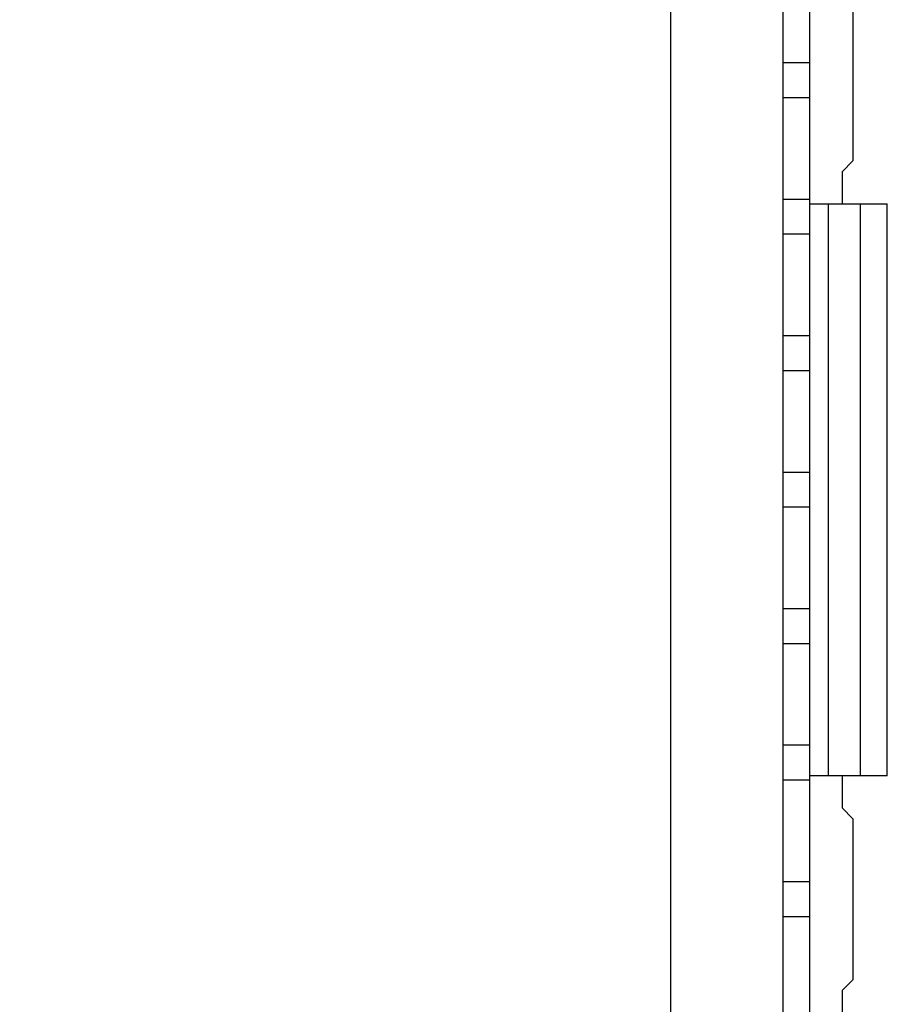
# Model space of a CAD drawing. Header units: inches. Extents: x 0.2 to 16.8, y 0.2 to 10.8.
# Tile 45 of 77: x 2.986 to 3.632, y 5.739 to 6.46. Entities that reach past the tile are written whole.
import ezdxf

# ---------------------------------------------------------------- set-up
doc = ezdxf.new("R2010")
doc.units = ezdxf.units.IN
doc.header["$LTSCALE"] = 0.935
doc.header["$MEASUREMENT"] = 0
doc.layers.get('0').update_dxf_attribs({"linetype": 'CONTINUOUS'})
doc.layers.add('DIMENSIONS', color=7, linetype='CONTINUOUS')
doc.styles.get("Standard").update_dxf_attribs({"font": 'txt', "width": 0.8})
doc.dimstyles.new('DIMSTYLE_1', dxfattribs={"dimtxt": 0.125, "dimasz": 0.18, "dimexe": 0.18, "dimexo": 0.0625, "dimgap": 0.09, "dimtad": 0, "dimtih": 1, "dimtoh": 1, "dimzin": 4, "dimdsep": 46, "dimtxsty": 'STANDARD', "dimblk": '_FILLED', "dimblk1": '_FILLED', "dimblk2": '_FILLED', "dimcen": 0.09, "dimadec": 0, "dimazin": 0, "dimtp": 0.01, "dimtm": 0.01, "dimtfac": 1, "dimtofl": 0, "dimtmove": 0, "dimatfit": 3, "dimldrblk": '_FILLED', "dimfxl": 1, "dimtolj": 1, "dimtzin": 4, "dimarcsym": 0})

# ---------------------------------------------------------------- blocks, each defined once
blk = doc.blocks.new('*D13')
at = {"layer": 'DIMENSIONS', "color": 2, "linetype": 'CONTINUOUS'}
blk.add_line((3.40333, 7.40065), (3.04863, 7.40065), dxfattribs=at)
at = {"layer": 'DIMENSIONS', "color": 2, "linetype": 'CONTINUOUS', "insert": (2.98613, 7.46315), "char_height": 0.125, "width": 1.525, "attachment_point": 3, "line_spacing_factor": 0.9}
blk.add_mtext('2X 4.24{\\Ftxt.shx;\\W1.000000;\\H0.125000; }[107.7]', dxfattribs=at)
blk = doc.blocks.new('_FILLED')
at = {"color": 0, "linetype": 'BYBLOCK'}
blk.add_solid([(0, 0), (-1, 0.1736), (-1, -0.1736)], dxfattribs=at)
blk = doc.blocks.new('*D14')
at = {"layer": 'DIMENSIONS', "color": 2, "linetype": 'CONTINUOUS'}
blk.add_line((3.56933, 7.98272), (3.04863, 7.98272), dxfattribs=at)
at = {"layer": 'DIMENSIONS', "color": 2, "linetype": 'CONTINUOUS', "insert": (2.98613, 8.04522), "char_height": 0.125, "width": 1.225, "attachment_point": 3, "line_spacing_factor": 0.9}
blk.add_mtext('4.82{\\Ftxt.shx;\\W1.000000;\\H0.125000; }[122.5]', dxfattribs=at)
blk = doc.blocks.new('*D15')
at = {"layer": 'DIMENSIONS', "color": 2, "linetype": 'CONTINUOUS'}
for p, q in [((3.1875, 8.25), (3.04863, 8.25)), ((3.30828, 8.10522), (3.1875, 8.25)), ((3.40043, 8.10522), (3.30828, 8.10522))]:
    blk.add_line(p, q, dxfattribs=at)
at = {"layer": 'DIMENSIONS', "color": 2, "linetype": 'CONTINUOUS', "insert": (2.98613, 8.3125), "char_height": 0.125, "width": 1.225, "attachment_point": 3, "line_spacing_factor": 0.9}
blk.add_mtext('4.94{\\Ftxt.shx;\\W1.000000;\\H0.125000; }[125.6]', dxfattribs=at)

msp = doc.modelspace()

# ---------------------------------------------------------------- linework, layer by layer
at = {"color": 7, "linetype": 'CONTINUOUS'}
for p, q in [((3.46293, 3.03822), (3.46293, 8.10522)), ((3.54494, 7.19765), (3.54494, 3.73327)), ((3.56478, 3.74327), (3.56478, 7.18815)), ((3.59627, 6.47476), (3.59627, 6.35665)), ((3.56478, 6.4285), (3.54494, 6.4285)), ((3.56478, 6.40291), (3.54494, 6.40291)), ((3.5884, 6.34878), (3.59627, 6.35665)), ((3.5884, 6.34878), (3.5884, 6.32516)), ((3.56478, 6.3285), (3.54494, 6.3285)), ((3.56478, 6.32516), (3.62147, 6.32516)), ((3.57816, 6.32516), (3.57816, 5.90626)), ((3.60179, 6.32516), (3.60179, 5.90626)), ((3.62147, 5.90626), (3.62147, 6.32516)), ((3.56478, 6.30291), (3.54494, 6.30291)), ((3.56478, 6.2285), (3.54494, 6.2285)), ((3.56478, 6.20291), (3.54494, 6.20291)), ((3.56478, 6.1285), (3.54494, 6.1285)), ((3.56478, 6.10291), (3.54494, 6.10291)), ((3.56478, 6.0285), (3.54494, 6.0285)), ((3.56478, 6.00291), (3.54494, 6.00291)), ((3.56478, 5.9285), (3.54494, 5.9285)), ((3.56478, 5.90291), (3.54494, 5.90291)), ((3.62147, 5.90626), (3.56478, 5.90626)), ((3.5884, 5.90626), (3.5884, 5.88264)), ((3.59627, 5.87476), (3.5884, 5.88264)), ((3.59627, 5.87476), (3.59627, 5.75665)), ((3.56478, 5.8285), (3.54494, 5.8285)), ((3.56478, 5.80291), (3.54494, 5.80291)), ((3.5884, 5.74878), (3.59627, 5.75665)), ((3.5884, 5.74878), (3.5884, 5.72516))]:
    msp.add_line(p, q, dxfattribs=at)

# ---------------------------------------------------------------- dimensions: what is measured, and where the dimension line sits
at = {"layer": 'DIMENSIONS', "color": 2, "linetype": 'CONTINUOUS'}
for feature_location, offset, origin, picture, middle in [((3.40043, 8.10522), (-0.3518, 0.14478), (3.46293, 3.16072), '*D15', (2.12363, 8.25)), ((3.56933, 7.98272), (-0.5207, 0), (3.63183, 3.16072), '*D14', (2.12363, 7.98272))]:
    dim = msp.add_ordinate_dim(feature_location=feature_location, offset=offset, dtype=0, origin=origin, dimstyle='DIMSTYLE_1', dxfattribs=at)
    dim.commit()
    dim.dimension.update_dxf_attribs({"geometry": picture, "text_midpoint": middle})
dim = msp.add_ordinate_dim(feature_location=(3.40333, 7.40065), offset=(-0.3547, 0), dtype=0, origin=(3.46583, 3.16072), text='2X <>', dimstyle='DIMSTYLE_1', dxfattribs=at)
dim.commit()
dim.dimension.update_dxf_attribs({"geometry": '*D13', "text_midpoint": (2.02363, 7.40065)})

doc.saveas('drawing.dxf')
